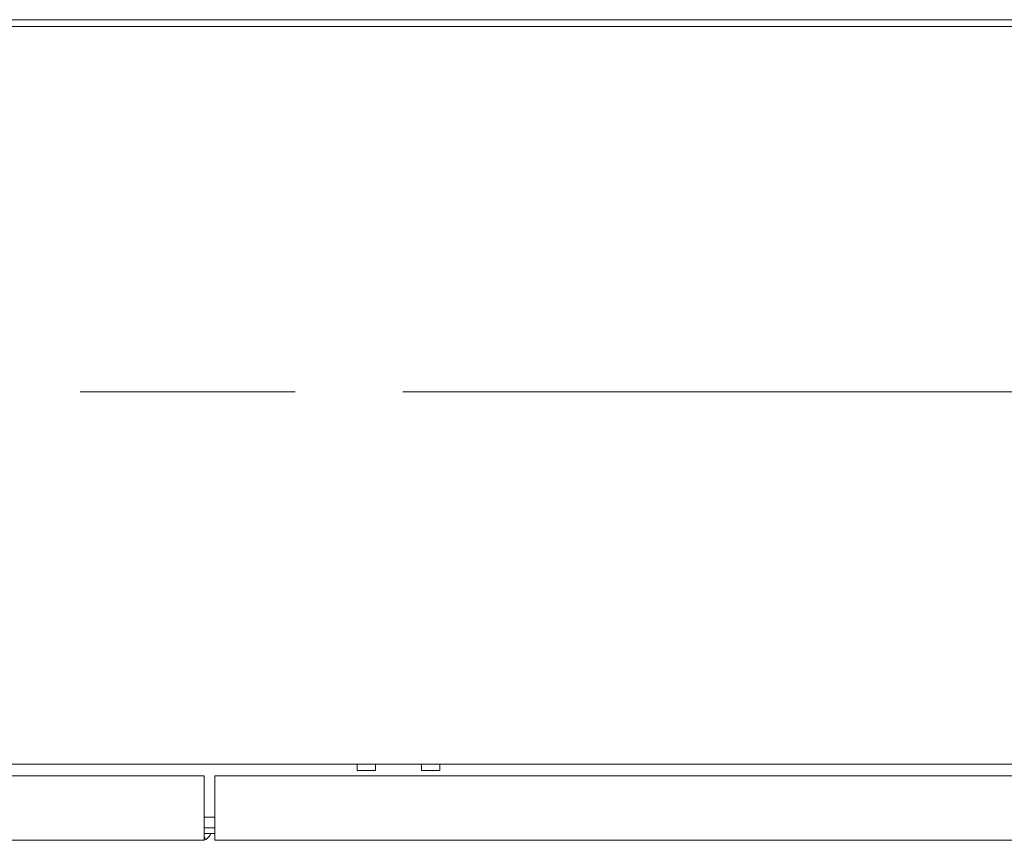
# Model space of a CAD drawing. Header units: inches. Extents: x 15 to 424, y 13 to 263.
# Tile 62 of 125: x 138 to 151, y 241 to 252. Entities that reach past the tile are written whole.
import ezdxf

# ---------------------------------------------------------------- set-up
doc = ezdxf.new("R2010")
doc.units = ezdxf.units.IN
doc.header["$LTSCALE"] = 26
doc.header["$MEASUREMENT"] = 0
doc.linetypes.add('CHAIN', pattern=[0.7087, 0.4724, -0.0591, 0.1181, -0.0591])
doc.layers.add('Centerline (ANSI)', color=7, linetype='Continuous', lineweight=5)
doc.layers.add('Visible (ANSI)', color=7, linetype='Continuous', lineweight=5)

msp = doc.modelspace()

# ---------------------------------------------------------------- linework, layer by layer
at = {"layer": 'Centerline (ANSI)', "linetype": 'CHAIN', "ltscale": 0.952448}
msp.add_line((108.1769, 246.9077), (173.3645, 246.9077), dxfattribs=at)
at = {"layer": 'Visible (ANSI)'}
for p, q in [((170.7395, 251.9702), (110.8019, 251.9702)), ((110.8019, 251.8765), (170.7395, 251.8765)), ((170.7395, 241.8452), (110.8019, 241.8452)), ((142.6551, 241.7607), (142.6551, 241.8452)), ((142.9051, 241.7607), (142.9051, 241.8452)), ((143.5311, 241.7607), (143.5311, 241.8452)), ((143.7811, 241.7607), (143.7811, 241.8452)), ((111.4281, 241.6849), (140.5734, 241.6849)), ((140.5734, 241.6849), (140.5734, 240.9349)), ((140.718, 240.9349), (140.718, 241.6849)), ((140.718, 241.6849), (170.1133, 241.6849)), ((142.9051, 241.7607), (142.6551, 241.7607)), ((143.7811, 241.7607), (143.5311, 241.7607)), ((140.5734, 241.1264), (140.718, 241.1264)), ((140.5734, 240.9775), (140.718, 240.9775)), ((140.5734, 240.8099), (140.5734, 240.9349)), ((140.5734, 240.9035), (140.718, 240.9035)), ((140.5943, 240.8213), (140.5734, 240.8669)), ((140.718, 240.9349), (140.718, 240.8099)), ((140.5734, 240.8099), (111.4483, 240.8099)), ((170.0931, 240.8099), (140.718, 240.8099))]:
    msp.add_line(p, q, dxfattribs=at)
msp.add_arc((140.5421, 240.9349), 0.1249, 284.48343, 294.70395, dxfattribs=at)
msp.add_open_spline([(140.6629, 240.9036), (140.6544, 240.8719), (140.6334, 240.8434), (140.6049, 240.8269), (140.6015, 240.8248), (140.598, 240.823), (140.5943, 240.8213)], degree=3, knots=[0.25363962, 0.25363962, 0.25363962, 0.25363962, 1.04395243, 1.04395243, 1.04395243, 1.13963101, 1.13963101, 1.13963101, 1.13963101], dxfattribs=at)

doc.saveas('drawing.dxf')
